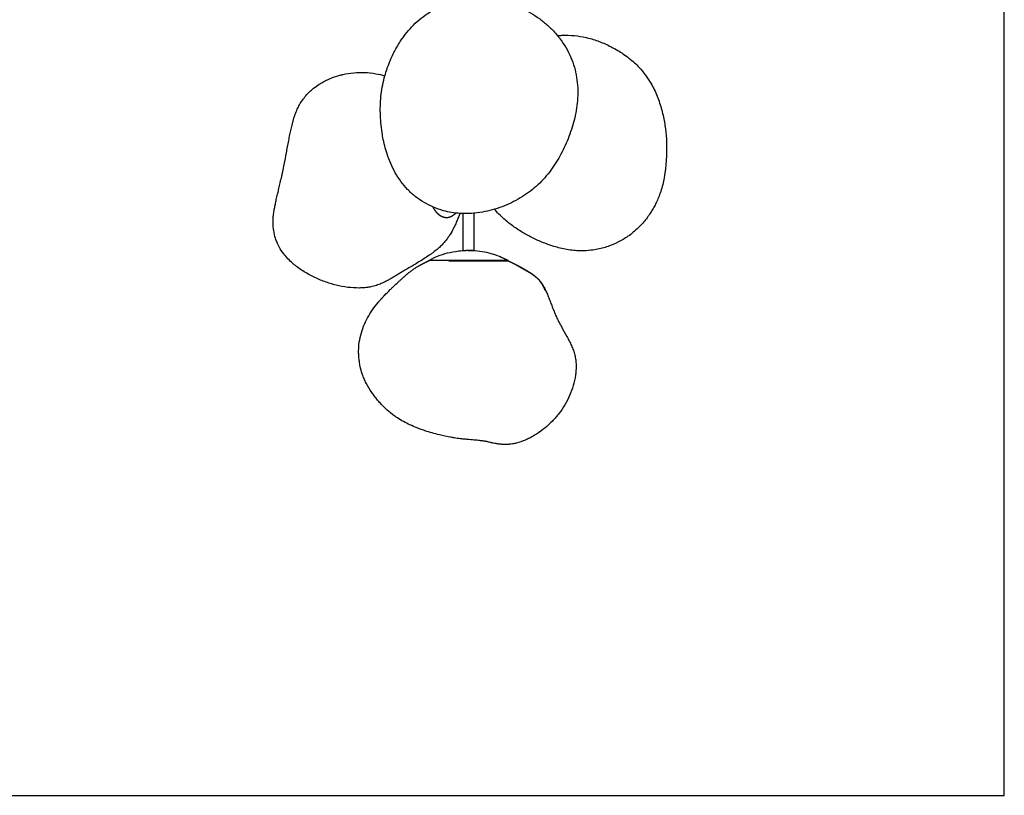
# Model space of a CAD drawing. Header units: millimetres. Extents: x -2250 to 2250, y -4796 to 4796.
# Tile 2 of 6: x 0 to 2250, y -4796 to -3022. Entities that reach past the tile are written whole.
import ezdxf

# ---------------------------------------------------------------- set-up
doc = ezdxf.new("R2010")
doc.units = ezdxf.units.MM
for name, color, linetype, true_color in [('Default', 7, 'Continuous', 0x000000), ('Make2D$Visible$Curves$Default', 7, 'Continuous', 0x000000), ('Make2D$Visible$Curves$Melt', 7, 'Continuous', 0x6cffa1)]:
    doc.layers.add(name, color=color, linetype=linetype, true_color=true_color)

msp = doc.modelspace()

# ---------------------------------------------------------------- linework, layer by layer
at = {"layer": 'Default', "color": 18, "true_color": 0x000000}
msp.add_lwpolyline([(-2249.8, -4795.7), (2249.8, -4795.7), (2249.8, 4795.7), (-2249.8, 4795.7)], close=True, dxfattribs=at)
at = {"layer": 'Make2D$Visible$Curves$Default', "color": 18, "true_color": 0x000000}
for points, weights in [([(943.7, -3450.2), (951, -3463.9), (960.5, -3470.2)], [0.916345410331, 0.934507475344, 1]), ([(961.2, -3470.6), (951.6, -3464.3), (944.3, -3450.5)], [1, 0.934247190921, 0.916201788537]), ([(996.6, -3464.5), (986.6, -3475.2), (975.3, -3475.2)], [0.872445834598, 0.906153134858, 1]), ([(960.5, -3470.2), (960.7, -3470.3), (960.8, -3470.4)], [1, 0.999682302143, 0.999380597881]), ([(975.3, -3475.2), (968.1, -3475.2), (961.2, -3470.6)], [1, 0.987378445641, 1]), ([(1013, -3549.7), (1013, -3549.7), (1019.2, -3549.7)], [1, 0.866025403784, 1]), ([(1030.6, -3549.7), (1024.7, -3549.7), (1019.2, -3549.7)], [0.975456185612, 0.879691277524, 1]), ([(1023.4, -3549.7), (1022.1, -3549.7), (1020.8, -3549.7)], [1, 0.999971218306, 0.999999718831]), ([(1026, -3549.7), (1024.7, -3549.7), (1023.4, -3549.7)], [1, 0.999968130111, 1]), ([(1024.9, -3549.7), (1026.2, -3549.7), (1027.5, -3549.7)], [0.999999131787, 0.999968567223, 1]), ([(1027.5, -3549.7), (1028.8, -3549.7), (1030.1, -3549.7)], [1, 0.999966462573, 1]), ([(980.2, -3572.6), (935.4, -3572.6), (935, -3572.6)], [1, 0.86722201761, 0.997629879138])]:
    msp.add_rational_spline(points, weights, degree=2, dxfattribs=at)
for points, degree in [([(961.2, -3470.6), (961, -3470.5), (960.7, -3470.3), (960.5, -3470.2)], 3), ([(1013, -3549.7), (1013, -3507.7), (1013, -3465.7)], 2), ([(1038, -3464.9), (1038, -3507.3), (1038, -3549.7)], 2), ([(935.4, -3573.4), (935.3, -3573.1), (935.1, -3572.8), (935, -3572.6)], 3), ([(1116, -3572.6), (1115.8, -3572.8), (1115.6, -3573.1), (1115.5, -3573.4)], 3)]:
    msp.add_open_spline(points, degree=degree, dxfattribs=at)
for points, knots in [([(935, -3572.6), (936.9, -3571.5), (938.8, -3570.5), (941.2, -3569.3), (941.7, -3569.1), (944.6, -3567.7), (947, -3566.5), (949.5, -3565.5), (964.2, -3559), (979.7, -3554.5), (1000.6, -3551.2), (1005.7, -3550.6), (1013.9, -3549.9), (1017.1, -3549.8), (1020.3, -3549.7), (1020.3, -3549.7), (1020.4, -3549.7)], [898.849048, 898.849048, 898.849048, 898.849048, 905.412603, 905.412603, 906.991697, 906.991697, 915.042709, 915.042709, 915.042709, 963.293053, 963.293053, 978.571639, 978.571639, 988.109291, 988.109291, 988.197331, 988.197331, 988.197331, 988.197331]), ([(1030.6, -3549.7), (1044.5, -3550.1), (1058.4, -3552), (1071.9, -3555.4), (1083.7, -3558.4), (1095.2, -3562.5), (1106.2, -3567.6), (1109.5, -3569.2), (1112.8, -3570.8), (1116, -3572.6)], [253.028438, 253.028438, 253.028438, 253.028438, 294.989988, 294.989988, 294.989988, 331.504852, 331.504852, 331.504852, 342.471728, 342.471728, 342.471728, 342.471728]), ([(1039.1, -3572.6), (1039.7, -3572.6), (1041.2, -3572.6), (1043.4, -3572.6), (1045.8, -3572.6), (1048.2, -3572.6), (1050.4, -3572.6), (1052.6, -3572.6), (1054.7, -3572.6), (1057, -3572.6), (1058.9, -3572.6), (1060.9, -3572.6), (1062.6, -3572.6), (1063.7, -3572.6), (1064.1, -3572.6)], [-27.023878, -27.023878, -27.023878, -27.023878, -25.132988, -22.84812, -20.563253, -18.278385, -15.993517, -13.708649, -11.423781, -9.138913, -6.854045, -4.569177, -2.284309, -0.742076, -0.742076, -0.742076, -0.742076])]:
    msp.add_open_spline(points, degree=3, knots=knots, dxfattribs=at)
for points, weights, knots in [([(1038, -3549.7), (1038, -3549.7), (1031.7, -3549.7), (1031.1, -3549.7), (1030.6, -3549.7)], [1, 0.866025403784, 1, 0.98633412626, 0.975456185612], [13.089969, 13.089969, 13.089969, 26.179939, 26.179939, 27.515161, 27.515161, 27.515161]), ([(1116, -3572.6), (1116, -3572.6), (1103.8, -3572.6), (1058.6, -3572.6), (980.2, -3572.6)], [0.868347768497, 0.900099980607, 1, 0.707106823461, 1], [-190.643947, -190.643947, -190.643947, -142.157022, -142.157022, 0, 0, 0]), ([(980.4, -3573.4), (1025.5, -3573.4), (1070.5, -3573.4), (1115.5, -3573.4), (1115.5, -3573.4)], [1, 0.866025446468, 1, 0.866025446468, 1], [-282.817683, -282.817683, -282.817683, -188.545137, -188.545137, -94.272592, -94.272592, -94.272592])]:
    msp.add_rational_spline(points, weights, degree=2, knots=knots, dxfattribs=at)
at = {"layer": 'Make2D$Visible$Curves$Melt', "color": 18, "true_color": 0x000000}
for points, degree, knots in [([(834.4, -3150.7), (835.9, -3145.2), (837.6, -3139.8), (840.2, -3132.2), (841, -3129.9), (842.3, -3126.7), (842.7, -3125.5), (844.5, -3120.8), (845.9, -3117.4), (847.3, -3114), (849.3, -3109.5), (851.3, -3105.1), (855.4, -3096.7), (857.5, -3092.8), (859.6, -3088.9), (862.3, -3084.2), (865, -3079.5), (867.9, -3074.9), (869.9, -3071.7), (872, -3068.6), (876.4, -3062.4), (878.6, -3059.3), (885.6, -3050.2), (890.6, -3044.3), (895.8, -3038.7), (901.1, -3033.1), (906.7, -3027.8), (918.5, -3017.7), (924.7, -3013), (931.2, -3008.7), (935.6, -3005.7), (940.1, -3002.9), (948.8, -2997.9), (953, -2995.7), (957.3, -2993.6), (962.6, -2991), (968, -2988.7), (973.5, -2986.6), (981, -2983.7), (988.7, -2981.3), (1004.1, -2977.3), (1011.9, -2975.8), (1019.7, -2974.8)], 3, [373.307314, 373.307314, 373.307314, 373.307314, 391.843097, 391.843097, 399.895469, 399.895469, 403.348525, 403.348525, 412.431557, 412.431557, 412.431557, 427.460115, 427.460115, 441.14566, 441.14566, 441.14566, 457.718545, 457.718545, 457.718545, 469.168253, 469.168253, 480.664182, 480.664182, 503.725541, 503.725541, 503.725541, 526.859778, 526.859778, 550.252185, 550.252185, 550.252185, 566.083029, 566.083029, 580.433165, 580.433165, 580.433165, 598.109686, 598.109686, 598.109686, 622.213735, 622.213735, 645.915774, 645.915774, 645.915774, 645.915774]), ([(1161.6, -3003.5), (1168.7, -3007.4), (1175.7, -3011.7), (1189.1, -3021), (1195.6, -3025.9), (1201.8, -3031.2), (1208, -3036.5), (1213.9, -3042.1), (1219.4, -3048), (1222.7, -3051.5), (1225.9, -3055.2), (1229, -3058.9)], 3, [0, 0, 0, 0, 24.51106, 24.51106, 48.964742, 48.964742, 48.964742, 73.384424, 73.384424, 73.384424, 87.826629, 87.826629, 87.826629, 87.826629]), ([(1229, -3058.9), (1230.4, -3060.6), (1231.8, -3062.4), (1233.2, -3064.1), (1233.9, -3065.1), (1234.5, -3065.9), (1235.1, -3066.7), (1239.9, -3073.2), (1244.4, -3080), (1248.5, -3087), (1252.5, -3094), (1256.2, -3101.2), (1259.3, -3108.6), (1262.5, -3115.9), (1265.2, -3123.5), (1269.6, -3138.8), (1271.3, -3146.5), (1272.6, -3154.4), (1273.8, -3162.2), (1274.6, -3170.1), (1275, -3178), (1275.3, -3185.8), (1275.3, -3193.7), (1274.8, -3201.5), (1274.4, -3209.2), (1273.6, -3216.8), (1271.4, -3231.8), (1269.9, -3239.2), (1268.2, -3246.6), (1266.5, -3253.9), (1264.5, -3261.2), (1260, -3275.5), (1257.5, -3282.5), (1254.9, -3289.5), (1252.3, -3296.4), (1249.4, -3303.2), (1243.4, -3316.5), (1240.2, -3323.1), (1236.8, -3329.5), (1233.4, -3335.9), (1229.8, -3342.2), (1222.1, -3354.6), (1218.1, -3360.6), (1213.7, -3366.5), (1204.9, -3378.4), (1195, -3389.6), (1184.2, -3399.6), (1173.3, -3409.8), (1161.4, -3418.9), (1148.7, -3426.8), (1142.2, -3430.9), (1135.5, -3434.7), (1121.8, -3441.6), (1114.8, -3444.9), (1107.7, -3447.7), (1100.5, -3450.7), (1093.2, -3453.2), (1085.6, -3455.6), (1085.3, -3455.6), (1085.1, -3455.7)], 3, [87.826629, 87.826629, 87.826629, 87.826629, 94.551705, 94.551705, 94.551705, 97.77066, 97.77066, 97.77066, 122.118862, 122.118862, 122.118862, 146.315543, 146.315543, 146.315543, 170.299296, 170.299296, 194.174281, 194.174281, 194.174281, 218.005338, 218.005338, 218.005338, 241.553508, 241.553508, 241.553508, 264.586122, 264.586122, 287.36701, 287.36701, 287.36701, 310.152588, 310.152588, 332.823709, 332.823709, 332.823709, 355.203673, 355.203673, 377.264971, 377.264971, 377.264971, 399.146098, 399.146098, 421.039738, 421.039738, 421.039738, 465.495725, 465.495725, 465.495725, 510.443002, 510.443002, 510.443002, 533.375167, 533.375167, 556.521174, 556.521174, 556.521174, 579.709945, 579.709945, 580.501607, 580.501607, 580.501607, 580.501607]), ([(1229, -3058.9), (1232.2, -3058.5), (1235.5, -3058.3), (1238.8, -3058.1), (1248.5, -3057.6), (1258.3, -3057.9), (1268, -3058.8), (1276.7, -3059.7), (1285.4, -3061.1), (1294, -3063.1), (1294.9, -3063.3), (1295.8, -3063.5), (1296.5, -3063.7), (1306, -3065.9), (1315.2, -3068.8), (1324.2, -3072.2), (1328.8, -3073.9), (1333.4, -3075.8), (1342.4, -3079.8), (1346.8, -3082), (1351.3, -3084.2), (1356.6, -3087), (1361.8, -3089.9), (1366.9, -3092.9), (1370.8, -3095.2), (1374.6, -3097.7), (1378.3, -3100.2), (1387.6, -3106.5), (1396.6, -3113.4), (1404.9, -3121), (1408.4, -3124.2), (1411.8, -3127.5), (1415, -3130.9), (1420.4, -3136.7), (1425.4, -3142.6), (1430, -3148.9), (1434.4, -3154.9), (1438.4, -3161.1), (1442.1, -3167.4), (1447.7, -3177.1), (1452.5, -3187.2), (1456.6, -3197.5), (1457.2, -3198.8), (1457.6, -3199.9), (1458, -3200.9), (1460, -3206.2), (1461.9, -3211.6), (1465.3, -3222.3), (1466.8, -3227.6), (1468.2, -3233), (1469.5, -3238.2), (1470.7, -3243.5), (1472.8, -3254), (1473.7, -3259.2), (1474.5, -3264.5), (1476, -3274.7), (1477.1, -3284.9), (1477.6, -3295.2), (1478.2, -3305.3), (1478.3, -3315.3), (1478, -3325.3), (1477.9, -3330.3), (1477.7, -3335.3), (1477.2, -3345.2), (1476.8, -3350.1), (1476.4, -3354.9), (1475.5, -3364.8), (1474.3, -3374.5), (1472.5, -3384.3), (1471.5, -3389.3), (1470.4, -3394.4), (1467.9, -3404.7), (1466.4, -3409.9), (1464.7, -3415.2), (1463.1, -3419.9), (1461.4, -3424.6), (1457.9, -3433.2), (1456.2, -3437.2), (1454.3, -3441.1), (1452.7, -3444.5), (1451, -3447.9), (1449.1, -3451.2), (1447.2, -3454.7), (1445.2, -3458.1), (1440.7, -3465.2), (1438.2, -3469), (1435.5, -3472.6), (1433.2, -3475.9), (1430.7, -3479), (1425.2, -3485.7), (1422.1, -3489.2), (1418.9, -3492.6), (1417.9, -3493.7), (1416.8, -3494.8), (1415, -3496.6), (1414.4, -3497.2), (1413.8, -3497.8), (1410.1, -3501.4), (1406.2, -3505), (1398.2, -3511.6), (1394.1, -3514.7), (1389.9, -3517.6), (1382.6, -3522.7), (1374.9, -3527.3), (1366.9, -3531.3)], 3, [145.344696, 145.344696, 145.344696, 145.344696, 155.207533, 155.207533, 155.207533, 184.586884, 184.586884, 184.586884, 210.968714, 210.968714, 210.968714, 213.591511, 213.591511, 213.591511, 242.615135, 242.615135, 242.615135, 257.308895, 257.308895, 272.211913, 272.211913, 272.211913, 290.102439, 290.102439, 290.102439, 303.64686, 303.64686, 303.64686, 337.546666, 337.546666, 337.546666, 351.838773, 351.838773, 351.838773, 375.473256, 375.473256, 375.473256, 398.095007, 398.095007, 398.095007, 432.630264, 432.630264, 432.630264, 436.363607, 436.363607, 436.363607, 453.954722, 453.954722, 470.845938, 470.845938, 470.845938, 487.243229, 487.243229, 503.237589, 503.237589, 503.237589, 534.217117, 534.217117, 534.217117, 564.450444, 564.450444, 564.450444, 579.509563, 579.509563, 594.560844, 594.560844, 594.560844, 624.938326, 624.938326, 624.938326, 640.793272, 640.793272, 657.575542, 657.575542, 657.575542, 672.692753, 672.692753, 685.665784, 685.665784, 685.665784, 697.103997, 697.103997, 697.103997, 708.914211, 708.914211, 722.47995, 722.47995, 722.47995, 734.471622, 734.471622, 748.416617, 748.416617, 748.416617, 752.898227, 752.898227, 755.714253, 755.714253, 755.714253, 771.455058, 771.455058, 786.804232, 786.804232, 786.804232, 813.687611, 813.687611, 813.687611, 813.687611]), ([(628.8, -3240.7), (630, -3237.2), (631.4, -3233.6), (634.6, -3226.4), (636.2, -3222.9), (638.1, -3219.3), (640, -3215.9), (642, -3212.5), (646.6, -3205.7), (649.1, -3202.3), (651.7, -3199), (652.3, -3198.2), (653, -3197.5), (653.6, -3196.8), (656.3, -3193.5), (659.3, -3190.4), (665.3, -3184.5), (668.5, -3181.8), (671.7, -3179.2), (675.8, -3175.9), (680, -3172.9), (684.4, -3170), (687, -3168.4), (689.7, -3166.8), (692.4, -3165.2), (696, -3163.2), (699.7, -3161.3), (707.2, -3157.8), (711, -3156.2), (714.9, -3154.7), (721.2, -3152.3), (727.6, -3150.3), (734.1, -3148.6), (735.1, -3148.4), (735.8, -3148.2), (737.2, -3147.9), (737.9, -3147.7), (738.5, -3147.6), (746.7, -3145.7), (754.9, -3144.4), (763.2, -3143.6), (771.6, -3142.9), (780.1, -3142.7), (788.5, -3143.1), (797, -3143.4), (805.4, -3144.4), (813.8, -3145.9), (820.7, -3147.1), (827.6, -3148.7), (834.4, -3150.7)], 3, [0, 0, 0, 0, 13.32369, 13.32369, 25.679728, 25.679728, 25.679728, 37.820562, 37.820562, 50.524495, 50.524495, 50.524495, 53.424167, 53.424167, 53.424167, 66.225376, 66.225376, 78.780911, 78.780911, 78.780911, 94.384536, 94.384536, 94.384536, 103.715851, 103.715851, 103.715851, 116.164152, 116.164152, 128.580719, 128.580719, 128.580719, 148.826938, 148.826938, 148.826938, 151.122165, 151.122165, 153.354171, 153.354171, 153.354171, 178.329933, 178.329933, 178.329933, 203.726518, 203.726518, 203.726518, 229.294859, 229.294859, 229.294859, 250.462042, 250.462042, 250.462042, 250.462042]), ([(944.3, -3450.5), (937.3, -3447.4), (930.5, -3444), (923.9, -3440.1), (917, -3436), (910.3, -3431.4), (897.7, -3421.5), (891.7, -3416.1), (886.2, -3410.3), (880.7, -3404.6), (875.6, -3398.5), (866.3, -3385.7), (862, -3379.1), (858.2, -3372.2), (854.3, -3365.3), (850.8, -3358.2), (844.7, -3343.8), (841.9, -3336.5), (839.5, -3329.1), (835.4, -3316.8), (832.3, -3304.4), (829.9, -3291.6), (829.5, -3289.6), (829.1, -3287.5), (828.8, -3285.5), (826.3, -3271), (824.8, -3256.2), (824.2, -3241.5), (824, -3234.2), (823.9, -3226.9), (824.3, -3212.5), (824.8, -3205.3), (825.5, -3198.1), (826.2, -3190.9), (827.2, -3183.8), (829.7, -3169.5), (831.3, -3162.5), (833.1, -3155.5), (833.5, -3153.9), (833.9, -3152.3), (834.4, -3150.7)], 3, [25.516563, 25.516563, 25.516563, 25.516563, 48.452113, 48.452113, 48.452113, 72.683144, 72.683144, 96.736709, 96.736709, 96.736709, 120.542791, 120.542791, 144.251077, 144.251077, 144.251077, 167.933002, 167.933002, 191.279917, 191.279917, 191.279917, 230.097284, 230.097284, 230.097284, 236.297359, 236.297359, 236.297359, 280.62182, 280.62182, 280.62182, 302.501697, 302.501697, 324.243003, 324.243003, 324.243003, 345.981436, 345.981436, 367.864486, 367.864486, 367.864486, 373.307314, 373.307314, 373.307314, 373.307314]), ([(940.8, -3557.5), (940.1, -3558), (939.4, -3558.5), (938.6, -3559), (934.7, -3561.8), (930.7, -3564.5), (922.8, -3569.6), (919, -3572.1), (915.1, -3574.5), (911.5, -3576.7), (907.9, -3578.9), (900.8, -3583.1), (897.4, -3585.1), (894, -3587.1), (887.6, -3590.9), (881.2, -3594.6), (875.8, -3597.7), (873.1, -3599.4), (870.5, -3601), (865.3, -3604.2), (862.8, -3605.7), (860.2, -3607.3), (857.7, -3608.8), (855.1, -3610.4), (850, -3613.5), (847.4, -3615), (844.6, -3616.6), (841.8, -3618.1), (838.9, -3619.7), (832.7, -3622.8), (829.5, -3624.3), (826, -3625.8), (822.4, -3627.3), (818.8, -3628.6), (810.9, -3631.1), (806.8, -3632.2), (802.6, -3633), (799, -3633.8), (795.4, -3634.3), (788.1, -3635.2), (784.3, -3635.5), (780.6, -3635.7), (779.2, -3635.7), (777.8, -3635.8), (776.4, -3635.8), (767.4, -3635.9), (758.4, -3635.4), (749.6, -3634.3), (740.6, -3633.1), (731.6, -3631.4), (722.9, -3629.2), (714.1, -3627), (705.3, -3624.3), (696.8, -3621.2), (692.6, -3619.7), (688.5, -3618.1), (684.3, -3616.3), (680, -3614.5), (675.7, -3612.6), (671.4, -3610.5), (662.9, -3606.4), (654.7, -3601.8), (646.8, -3596.7), (639.1, -3591.7), (631.6, -3586.3), (624.7, -3580.3), (624.3, -3580), (623.9, -3579.6), (623.6, -3579.3), (616.1, -3572.7), (609.2, -3565.5), (603.2, -3557.5), (599.4, -3552.6), (596, -3547.4), (593, -3541.8), (592, -3539.9), (591, -3538), (589.4, -3534.6), (588.8, -3533.3), (586.9, -3528.8), (585.7, -3525.5), (582.7, -3516.4), (581.3, -3510.5), (580.4, -3504.5), (580.1, -3502.8), (579.9, -3501.2), (579.7, -3499.6), (579.2, -3495.3), (578.9, -3491), (578.8, -3483), (579, -3479.4), (579.2, -3475.7), (579.5, -3471.6), (580, -3467.7), (581, -3460.4), (581.6, -3457.1), (582.2, -3453.9), (582.8, -3450.6), (583.5, -3447.2), (584.9, -3440.6), (585.6, -3437.3), (586.4, -3433.8), (587.3, -3429.7), (588.2, -3425.6), (589.2, -3421.4), (590, -3418.1), (590.8, -3414.8), (591.6, -3411.4), (592.6, -3407.2), (593.6, -3402.9), (595.7, -3393.9), (596.8, -3389.2), (597.9, -3384.5), (598.5, -3382), (599, -3379.6), (600.1, -3374.6), (600.7, -3372), (601.2, -3369.5), (602.4, -3364.3), (603.5, -3358.9), (604.6, -3353.5), (606.3, -3344.7), (608.1, -3335.5), (609.7, -3326.5), (609.9, -3325.5), (610.1, -3324.5), (610.4, -3322.7), (610.6, -3321.8), (610.7, -3320.9), (611.7, -3315.7), (612.6, -3310.7), (613.5, -3305.8), (614.4, -3301), (615.2, -3296.3), (616.1, -3291.8), (617, -3287.3), (617.9, -3282.9), (618.7, -3278.6), (619.6, -3274.3), (620.6, -3270.2), (621.5, -3266.2), (622.5, -3262.1), (623.5, -3258), (625.3, -3251.9), (625.9, -3249.7), (627, -3246.1), (627.5, -3244.6), (628.3, -3242.3), (628.5, -3241.5), (628.8, -3240.7)], 3, [0.187656, 0.187656, 0.187656, 0.187656, 2.863434, 2.863434, 2.863434, 17.615948, 17.615948, 31.262172, 31.262172, 31.262172, 44.022906, 44.022906, 56.107346, 56.107346, 56.107346, 79.642825, 79.642825, 79.642825, 91.449622, 91.449622, 103.504624, 103.504624, 103.504624, 115.341339, 115.341339, 127.138793, 127.138793, 127.138793, 138.615633, 138.615633, 150.133838, 150.133838, 150.133838, 162.117265, 162.117265, 174.867265, 174.867265, 174.867265, 185.880033, 185.880033, 197.124561, 197.124561, 197.124561, 201.345424, 201.345424, 201.345424, 228.257679, 228.257679, 228.257679, 255.486874, 255.486874, 255.486874, 282.812045, 282.812045, 282.812045, 296.231229, 296.231229, 296.231229, 310.473982, 310.473982, 310.473982, 338.975627, 338.975627, 338.975627, 366.854428, 366.854428, 366.854428, 368.402689, 368.402689, 368.402689, 398.829109, 398.829109, 398.829109, 417.804792, 417.804792, 417.804792, 424.427396, 424.427396, 428.897785, 428.897785, 439.302318, 439.302318, 457.858368, 457.858368, 457.858368, 462.884609, 462.884609, 462.884609, 476.1333, 476.1333, 487.714453, 487.714453, 487.714453, 500.393442, 500.393442, 512.697944, 512.697944, 512.697944, 525.424304, 525.424304, 539.336131, 539.336131, 539.336131, 555.357473, 555.357473, 555.357473, 567.746509, 567.746509, 567.746509, 583.336138, 583.336138, 599.683974, 599.683974, 599.683974, 608.03906, 608.03906, 616.470817, 616.470817, 616.470817, 633.474717, 633.474717, 633.474717, 661.367011, 661.367011, 661.367011, 664.408573, 664.408573, 667.151305, 667.151305, 667.151305, 683.591002, 683.591002, 683.591002, 699.98071, 699.98071, 699.98071, 716.363289, 716.363289, 716.363289, 733.036488, 733.036488, 733.036488, 750.190859, 750.190859, 759.063329, 759.063329, 765.134039, 765.134039, 768.241423, 768.241423, 768.241423, 768.241423]), ([(968.2, -3459), (960.5, -3456.8), (952.9, -3454.1), (945.1, -3450.8), (944.7, -3450.7), (944.3, -3450.5)], 3, [0, 0, 0, 0, 24.19137, 24.19137, 25.516563, 25.516563, 25.516563, 25.516563]), ([(1085.1, -3455.7), (1077.9, -3457.9), (1070.6, -3459.7), (1063.2, -3461.2), (1055.4, -3462.8), (1047.5, -3464), (1039.1, -3464.8), (1038.5, -3464.9), (1038, -3464.9)], 3, [580.501607, 580.501607, 580.501607, 580.501607, 603.148817, 603.148817, 603.148817, 627.026262, 627.026262, 628.692818, 628.692818, 628.692818, 628.692818]), ([(1366.9, -3531.3), (1365.9, -3531.7), (1365.1, -3532.1), (1364.4, -3532.5), (1360.1, -3534.6), (1355.7, -3536.5), (1346.8, -3539.9), (1342.3, -3541.5), (1337.8, -3542.9), (1333.2, -3544.2), (1328.7, -3545.4), (1319.4, -3547.5), (1314.7, -3548.3), (1309.9, -3549), (1303.1, -3550), (1296.2, -3550.5), (1289.3, -3550.7), (1286.5, -3550.8), (1283.7, -3550.8), (1280.9, -3550.8), (1275.9, -3550.7), (1270.8, -3550.4), (1260.7, -3549.5), (1255.5, -3548.8), (1250.4, -3547.9), (1245.3, -3547), (1240.2, -3545.9), (1230.3, -3543.5), (1225.4, -3542.2), (1220.6, -3540.7), (1220.5, -3540.7), (1220.4, -3540.7), (1220.3, -3540.6), (1211.2, -3537.9), (1202.3, -3534.6), (1193.4, -3531), (1185.1, -3527.5), (1176.8, -3523.7), (1168.8, -3519.7), (1161.1, -3515.7), (1153.6, -3511.5), (1146.3, -3507.1), (1146.2, -3507), (1146.1, -3507), (1146, -3506.9), (1138.8, -3502.5), (1131.9, -3497.9), (1125.1, -3492.9), (1121.5, -3490.2), (1118, -3487.5), (1110.9, -3481.7), (1107.4, -3478.6), (1104, -3475.5), (1099.9, -3471.6), (1095.9, -3467.7), (1092.1, -3463.6), (1091, -3462.4), (1090, -3461.3), (1088.9, -3460.1)], 3, [0, 0, 0, 0, 2.749432, 2.749432, 2.749432, 17.118751, 17.118751, 31.375391, 31.375391, 31.375391, 45.612728, 45.612728, 59.923769, 59.923769, 59.923769, 80.684747, 80.684747, 80.684747, 89.107713, 89.107713, 89.107713, 104.331471, 104.331471, 120.135787, 120.135787, 120.135787, 135.964809, 135.964809, 151.257337, 151.257337, 151.257337, 151.510244, 151.510244, 151.510244, 180.155041, 180.155041, 180.155041, 207.356012, 207.356012, 207.356012, 233.389065, 233.389065, 233.389065, 233.825456, 233.825456, 233.825456, 259.343901, 259.343901, 259.343901, 272.817865, 272.817865, 286.820637, 286.820637, 286.820637, 303.67585, 303.67585, 303.67585, 308.366665, 308.366665, 308.366665, 308.366665]), ([(1000.4, -3479.4), (999.1, -3482.5), (997.8, -3485.6), (995, -3491.8), (993.6, -3494.8), (992.1, -3497.8)], 3, [0, 0, 0, 0, 10.188434, 10.188434, 20.275314, 20.275314, 20.275314, 20.275314]), ([(1005.9, -3465.4), (1005.3, -3467), (1004.6, -3468.7), (1002.8, -3473.4), (1001.7, -3476.4), (1000.4, -3479.4)], 3, [3.36107, 3.36107, 3.36107, 3.36107, 8.598217, 8.598217, 18.381928, 18.381928, 18.381928, 18.381928]), ([(1038, -3464.9), (1030.5, -3465.6), (1023.1, -3465.9), (1015.6, -3465.8), (1014.7, -3465.8), (1013.8, -3465.7), (1013, -3465.7)], 3, [628.692818, 628.692818, 628.692818, 628.692818, 651.104229, 651.104229, 651.104229, 653.765676, 653.765676, 653.765676, 653.765676]), ([(959.9, -3542.2), (957.3, -3544.7), (954.6, -3547), (951.8, -3549.2), (948.9, -3551.5), (945.9, -3553.8), (942.9, -3556)], 3, [0, 0, 0, 0, 10.86696, 10.86696, 10.86696, 22.299247, 22.299247, 22.299247, 22.299247]), ([(846.7, -3639.5), (848.5, -3637.8), (850.2, -3636.1), (855.4, -3631.1), (858.9, -3627.9), (864.2, -3622.9), (866, -3621.3), (869.5, -3618), (871.3, -3616.4), (874.5, -3613.5), (876, -3612.2), (877.7, -3610.6), (878.1, -3610.3), (880.5, -3608.1), (882.6, -3606.3), (886.3, -3603.2), (887.8, -3602), (891.2, -3599.2), (893.1, -3597.8), (896.9, -3594.9), (898.9, -3593.5), (902.8, -3590.8), (904.8, -3589.5), (908.9, -3587), (910.9, -3585.8), (913, -3584.6)], 3, [13, 13, 13, 13, 20.024087, 20.024087, 34.135394, 34.135394, 41.273335, 41.273335, 48.38728, 48.38728, 54.187303, 54.187303, 55.59749, 55.59749, 64.123196, 64.123196, 70.167703, 70.167703, 77.421439, 77.421439, 84.694554, 84.694554, 92.012167, 92.012167, 99.371656, 99.371656, 99.371656, 99.371656]), ([(1137.8, -3584.6), (1140.9, -3586.3), (1143.9, -3588.1), (1147, -3589.9), (1150, -3591.6)], 2, [0, 0, 0, 1, 1, 2, 2, 2]), ([(1150, -3591.6), (1153.1, -3593.4), (1156.3, -3595.2), (1159.4, -3597), (1162.5, -3598.8), (1162.7, -3598.9), (1162.8, -3598.9), (1165.7, -3600.7), (1168.7, -3602.5), (1168.7, -3602.6), (1168.7, -3602.6), (1171.2, -3604.3), (1173.6, -3605.9), (1174.1, -3606.3), (1174.7, -3606.7), (1176.3, -3607.9), (1177.9, -3609.2), (1179, -3610.2), (1180.2, -3611.2), (1180.8, -3611.7), (1181.4, -3612.2), (1182.9, -3613.6), (1184.3, -3615.1), (1184.8, -3615.6), (1185.3, -3616.1), (1186.1, -3616.9), (1186.8, -3617.7), (1187.8, -3618.9), (1188.9, -3620.2), (1189.4, -3620.8), (1189.9, -3621.4), (1190.3, -3621.9), (1190.7, -3622.5), (1191.5, -3623.6), (1192.3, -3624.7), (1193.1, -3625.8), (1193.8, -3626.8), (1193.9, -3627), (1194, -3627.2), (1194.6, -3628), (1195.1, -3628.9)], 2, [2, 2, 2, 3, 3, 4, 4, 5, 5, 6, 6, 7, 7, 8, 8, 9, 9, 10, 10, 11, 11, 12, 12, 13, 13, 14, 14, 15, 15, 16, 16, 17, 17, 18, 18, 19, 19, 20, 20, 21, 21, 22, 22, 22]), ([(827.8, -3658.9), (827.8, -3658.9), (827.8, -3658.9), (827.9, -3658.8), (828, -3658.7), (828.3, -3658.4), (828.5, -3658.2), (829.1, -3657.5), (829.5, -3657.1), (830.4, -3656.2), (830.8, -3655.7), (832, -3654.4), (832.8, -3653.5), (833.7, -3652.7), (837.9, -3648.2), (842.3, -3643.8), (846.7, -3639.5)], 3, [0.443069, 0.443069, 0.443069, 0.443069, 0.451811, 0.451811, 0.903991, 0.903991, 1.808163, 1.808163, 3.618432, 3.618432, 5.430141, 5.430141, 9.058547, 9.058547, 9.058547, 27.652384, 27.652384, 27.652384, 27.652384]), ([(1201, -3639.5), (1201.5, -3640.6), (1202, -3641.6), (1202.5, -3642.7), (1204.1, -3646.1), (1205.5, -3649.4), (1208.3, -3656.2), (1209.6, -3659.6), (1210.9, -3663.1), (1212.3, -3666.5), (1213.6, -3670), (1216.2, -3676.9), (1217.5, -3680.4), (1218.8, -3683.8), (1220.2, -3687.3), (1221.6, -3690.8), (1224.5, -3697.7), (1226, -3701.2), (1227.7, -3704.6), (1229.3, -3708.1), (1231, -3711.6), (1234.7, -3718.5), (1236.5, -3722), (1238.4, -3725.5), (1242.3, -3732.5), (1246.3, -3739.5), (1250.1, -3746.4), (1252, -3749.9), (1253.9, -3753.4), (1257.4, -3760.3), (1259.1, -3763.9), (1260.7, -3767.4), (1262.3, -3770.9), (1263.8, -3774.5), (1266.3, -3781.7), (1267.5, -3785.4), (1268.4, -3789.1), (1269.3, -3792.8), (1270, -3796.5), (1271, -3804.2), (1271.3, -3808), (1271.4, -3811.9), (1271.6, -3817.5), (1271.3, -3823.2), (1270.8, -3828.9), (1270.7, -3829.8), (1270.6, -3830.6), (1270.4, -3832.8), (1270.2, -3834.1), (1270, -3835.4), (1268.9, -3843.3), (1267.1, -3851.2), (1264.9, -3858.9), (1262.6, -3866.6), (1259.8, -3874.2), (1256.6, -3881.6), (1253.4, -3888.9), (1249.8, -3895.9), (1245.8, -3902.7), (1241.8, -3909.5), (1237.4, -3916), (1232.6, -3922.2), (1230.2, -3925.3), (1227.7, -3928.3), (1222.6, -3934.3), (1219.9, -3937.1), (1217.2, -3940), (1211.7, -3945.6), (1205.9, -3950.9), (1199.9, -3955.9), (1193.7, -3961), (1187.3, -3965.7), (1177.4, -3972.2), (1174, -3974.2), (1167.2, -3978), (1163.7, -3979.8), (1160.1, -3981.5), (1158.7, -3982.2), (1157.3, -3982.8), (1155.9, -3983.4), (1149, -3986.4), (1141.9, -3988.8), (1133.3, -3990.9), (1132, -3991.2), (1129.1, -3991.8), (1127.5, -3992.1), (1123.7, -3992.7), (1121.5, -3992.9), (1118.1, -3993.3), (1116.8, -3993.4), (1115.5, -3993.4), (1114.2, -3993.5), (1112.9, -3993.6), (1110.3, -3993.6), (1109.1, -3993.6), (1106.5, -3993.6), (1105.2, -3993.5), (1102.6, -3993.4), (1101.3, -3993.3), (1097.5, -3992.9), (1094.9, -3992.6), (1091.1, -3992.1), (1089.8, -3991.9), (1086.4, -3991.3), (1084.4, -3990.9), (1081.6, -3990.3), (1080.7, -3990.1), (1079, -3989.8), (1078.3, -3989.6), (1076.1, -3989.1), (1074.8, -3988.8), (1073.5, -3988.5), (1071.7, -3988), (1070.4, -3987.7), (1069.6, -3987.5), (1069.4, -3987.4), (1069.2, -3987.4), (1069, -3987.3), (1069, -3987.3), (1068.9, -3987.3), (1068.9, -3987.3), (1068.7, -3987.2), (1068.7, -3987.2), (1068.7, -3987.2)], 3, [10.514372, 10.514372, 10.514372, 10.514372, 14.30734, 14.30734, 14.30734, 26.059347, 26.059347, 38.047113, 38.047113, 38.047113, 50.173114, 50.173114, 62.252601, 62.252601, 62.252601, 74.219713, 74.219713, 86.020461, 86.020461, 86.020461, 97.746269, 97.746269, 109.604898, 109.604898, 109.604898, 134.164052, 134.164052, 134.164052, 146.582286, 146.582286, 158.890556, 158.890556, 158.890556, 170.944762, 170.944762, 182.778221, 182.778221, 182.778221, 194.466599, 194.466599, 206.139347, 206.139347, 206.139347, 223.216617, 223.216617, 223.216617, 225.822673, 225.822673, 229.798463, 229.798463, 229.798463, 253.897508, 253.897508, 253.897508, 278.057165, 278.057165, 278.057165, 301.859603, 301.859603, 301.859603, 325.414499, 325.414499, 325.414499, 337.163222, 337.163222, 348.927133, 348.927133, 348.927133, 372.600154, 372.600154, 372.600154, 396.506741, 396.506741, 408.472866, 408.472866, 420.39806, 420.39806, 420.39806, 425.078642, 425.078642, 425.078642, 447.961726, 447.961726, 451.872938, 451.872938, 456.973398, 456.973398, 463.591135, 463.591135, 467.500658, 467.500658, 467.500658, 471.406783, 471.406783, 475.30134, 475.30134, 479.184016, 479.184016, 483.055094, 483.055094, 490.761555, 490.761555, 494.757177, 494.757177, 501.18517, 501.18517, 504.220034, 504.220034, 506.894129, 506.894129, 512.464116, 512.464116, 512.464116, 520.526869, 520.526869, 520.526869, 523.29927, 523.29927, 523.29927, 524.58208, 524.58208, 524.58208, 528.182554, 528.182554, 528.182554, 528.182554]), ([(1195.1, -3628.9), (1196.3, -3630.9), (1197.5, -3632.9), (1199.4, -3636.4), (1200.2, -3637.9), (1201, -3639.5)], 3, [0, 0, 0, 0, 7.192879, 7.192879, 12.657772, 12.657772, 12.657772, 12.657772]), ([(778.1, -3814.9), (777.7, -3813.2), (777.3, -3811.4), (777, -3809.7), (776.3, -3806), (775.8, -3802.2), (775, -3794.7), (774.7, -3791), (774.6, -3787.2), (774.4, -3783.5), (774.4, -3779.7), (774.7, -3772.3), (774.9, -3768.6), (775.3, -3765), (776.1, -3757.7), (777.4, -3750.6), (779.2, -3743.6), (781, -3736.6), (783.3, -3729.8), (785.9, -3723.2), (788.6, -3716.6), (791.6, -3710.2), (795, -3703.9), (798.4, -3697.7), (802.2, -3691.6), (806.3, -3685.7), (810.3, -3679.9), (814.7, -3674.2), (819.3, -3668.7), (819.6, -3668.3), (820, -3667.8), (820.4, -3667.4), (820.8, -3666.9), (821.2, -3666.5), (821.6, -3666), (822, -3665.6), (822.4, -3665.1), (822.7, -3664.6), (823.1, -3664.2), (823.5, -3663.7), (823.9, -3663.3), (824.3, -3662.8), (824.7, -3662.4), (825.1, -3661.9), (825.5, -3661.5), (825.9, -3661.1), (826.3, -3660.6), (826.7, -3660.2), (827.1, -3659.7), (827.5, -3659.3)], 3, [0, 0, 0, 0, 5.381227, 5.381227, 5.381227, 16.790622, 16.790622, 28.094988, 28.094988, 28.094988, 39.293583, 39.293583, 50.371506, 50.371506, 50.371506, 72.206101, 72.206101, 72.206101, 93.862894, 93.862894, 93.862894, 115.530975, 115.530975, 115.530975, 137.184191, 137.184191, 137.184191, 158.770415, 158.770415, 158.770415, 159.770415, 159.770415, 159.770415, 160.770415, 160.770415, 160.770415, 161.770415, 161.770415, 161.770415, 162.770415, 162.770415, 162.770415, 163.770415, 163.770415, 163.770415, 164.770415, 164.770415, 164.770415, 165.770415, 165.770415, 165.770415, 165.770415]), ([(827.5, -3659.3), (827.6, -3659.2), (827.6, -3659.2), (827.7, -3659), (827.8, -3659), (827.8, -3658.9)], 3, [0, 0, 0, 0, 0.2258895, 0.2258895, 0.4430688, 0.4430688, 0.4430688, 0.4430688]), ([(1068.9, -3987.3), (1068.9, -3987.3), (1068.7, -3987.2), (1068.1, -3987.1), (1067.6, -3987), (1067, -3986.9), (1066.4, -3986.8), (1065.9, -3986.7), (1065, -3986.5), (1064.6, -3986.4), (1064.2, -3986.4), (1063.7, -3986.3), (1063, -3986.2), (1061.3, -3985.9), (1060.2, -3985.8), (1059, -3985.6), (1057.8, -3985.4), (1056.5, -3985.3), (1053.6, -3984.9), (1052, -3984.8), (1050.4, -3984.6), (1046.8, -3984.2), (1042.8, -3983.8), (1038.4, -3983.4), (1033.8, -3983), (1028.6, -3982.6), (1023.5, -3982.1), (1020.7, -3981.9), (1017.9, -3981.6), (1012.2, -3981), (1009.1, -3980.6), (1006.1, -3980.3), (1004.1, -3980), (1002.1, -3979.8), (1000.1, -3979.5), (997.7, -3979.2), (995.2, -3978.8), (990.3, -3978), (987.8, -3977.6), (985.3, -3977.2), (976.6, -3975.7), (967.7, -3973.8), (959, -3971.7), (953.4, -3970.3), (947.8, -3968.8), (937, -3965.7), (931.8, -3964.1), (926.7, -3962.4), (926.1, -3962.2), (925.5, -3962), (925, -3961.9), (921.7, -3960.7), (918.4, -3959.6), (912.7, -3957.5), (910.3, -3956.6), (902.4, -3953.4), (897, -3951.2), (891.8, -3948.7), (886.7, -3946.4), (881.8, -3943.9), (872.2, -3938.6), (867.5, -3935.8), (862.9, -3932.8), (860.5, -3931.2), (858.1, -3929.5), (855.7, -3927.8), (850.2, -3923.7), (844.9, -3919.4), (839.9, -3914.8), (839.2, -3914.3), (838.6, -3913.7), (837.5, -3912.7), (837, -3912.2), (836.5, -3911.7), (833.6, -3909), (830.8, -3906.3), (825.5, -3900.7), (822.9, -3897.9), (820.5, -3895.1), (820, -3894.6), (819.5, -3894.1), (818.6, -3893), (818.2, -3892.5), (817.9, -3892.1), (815.4, -3889.1), (813, -3886.2), (808.5, -3880.3), (806.4, -3877.4), (804.4, -3874.5), (799.8, -3867.9), (795.5, -3860.9), (791.7, -3853.4), (790, -3850), (788.3, -3846.4), (785.3, -3839.2), (783.9, -3835.6), (782.7, -3831.9), (780.9, -3826.4), (779.3, -3820.7), (778.1, -3814.9)], 3, [534.275782, 534.275782, 534.275782, 534.275782, 538.661724, 538.661724, 544.062611, 544.062611, 544.062611, 549.905448, 549.905448, 556.210665, 556.210665, 556.210665, 563.0984, 563.0984, 570.109077, 570.109077, 570.109077, 577.357304, 577.357304, 584.916262, 584.916262, 584.916262, 600.811317, 600.811317, 600.811317, 617.65399, 617.65399, 617.65399, 626.581006, 626.581006, 636.073166, 636.073166, 636.073166, 642.354851, 642.354851, 642.354851, 650.022469, 650.022469, 657.771538, 657.771538, 657.771538, 685.24046, 685.24046, 685.24046, 702.739052, 702.739052, 719.00342, 719.00342, 719.00342, 720.797607, 720.797607, 720.797607, 731.344244, 731.344244, 739.187664, 739.187664, 757.292394, 757.292394, 757.292394, 774.777313, 774.777313, 792.564431, 792.564431, 792.564431, 802.093421, 802.093421, 802.093421, 824.563022, 824.563022, 824.563022, 826.955086, 826.955086, 829.688517, 829.688517, 829.688517, 842.760089, 842.760089, 855.676521, 855.676521, 855.676521, 858.400826, 858.400826, 860.271216, 860.271216, 860.271216, 873.458025, 873.458025, 885.654343, 885.654343, 885.654343, 912.908639, 912.908639, 912.908639, 925.454535, 925.454535, 937.474287, 937.474287, 937.474287, 955.353856, 955.353856, 955.353856, 955.353856]), ([(1068.7, -3987.2), (1068.7, -3987.2), (1068.8, -3987.3), (1068.9, -3987.3), (1068.9, -3987.3), (1068.9, -3987.3), (1068.9, -3987.3)], 3, [528.182554, 528.182554, 528.182554, 528.182554, 533.271371, 533.271371, 533.271371, 534.275782, 534.275782, 534.275782, 534.275782])]:
    msp.add_open_spline(points, degree=degree, knots=knots, dxfattribs=at)
for points, degree in [([(1005.9, -3465.4), (993.1, -3464.5), (980.5, -3462.4), (968.2, -3459)], 3), ([(1088.9, -3460.1), (1087.6, -3458.6), (1086.4, -3457.2), (1085.1, -3455.7)], 3), ([(1013, -3465.7), (1010.6, -3465.7), (1008.2, -3465.5), (1005.9, -3465.4)], 3), ([(992.1, -3497.8), (989.3, -3503.2), (986.5, -3508.4), (983.4, -3513.4)], 3), ([(973.3, -3527.8), (971.3, -3530.3), (969.3, -3532.7), (967.1, -3535.1)], 3), ([(978.6, -3520.7), (976.9, -3523.1), (975.1, -3525.5), (973.3, -3527.8)], 3), ([(983.4, -3513.4), (981.8, -3515.9), (980.2, -3518.3), (978.6, -3520.7)], 3), ([(967.1, -3535.1), (964.8, -3537.6), (962.4, -3539.9), (959.9, -3542.2)], 3), ([(942.9, -3556), (942.1, -3556.5), (941.4, -3557), (940.8, -3557.5)], 3), ([(1115.5, -3573.4), (1121.3, -3575.9), (1126.9, -3578.6), (1132.5, -3581.5), (1137.8, -3584.6)], 4), ([(1135.7, -3584.6), (1136.1, -3584.6), (1136.5, -3584.6), (1136.8, -3584.6), (1137.1, -3584.6), (1137.3, -3584.6)], 5), ([(1137.3, -3584.6), (1137.4, -3584.6), (1137.5, -3584.6), (1137.6, -3584.6), (1137.7, -3584.6), (1137.7, -3584.6)], 5), ([(1137.7, -3584.6), (1137.8, -3584.6), (1137.8, -3584.6), (1137.8, -3584.6), (1137.8, -3584.6), (1137.8, -3584.6)], 5), ([(1150, -3591.6), (1148, -3590.4), (1145.9, -3589.3), (1143.9, -3588.1), (1141.9, -3586.9), (1139.9, -3585.7), (1137.8, -3584.6)], 6), ([(1162.5, -3598.8), (1160.4, -3597.5), (1158.3, -3596.3), (1156.2, -3595.2), (1154.2, -3594), (1152.1, -3592.8), (1150, -3591.6)], 6), ([(1200.3, -3639.5), (1196.5, -3631.1), (1191.9, -3622.9), (1186.3, -3615.3), (1179.1, -3609.1), (1171.1, -3603.8), (1162.8, -3599)], 6), ([(1198.7, -3639.5), (1198.9, -3639.5), (1199.1, -3639.5), (1199.3, -3639.5)], 3), ([(1199.3, -3639.5), (1199.4, -3639.5), (1199.6, -3639.5), (1199.7, -3639.5)], 3), ([(1199.7, -3639.5), (1199.9, -3639.5), (1200.2, -3639.5), (1200.3, -3639.5)], 3)]:
    msp.add_open_spline(points, degree=degree, dxfattribs=at)
msp.add_rational_spline([(913, -3584.6), (920.3, -3580.4), (927.7, -3576.7), (935.4, -3573.4)], [0.997165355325, 0.9923976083, 0.988648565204, 0.985918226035], degree=3, dxfattribs=at)

doc.saveas('drawing.dxf')
